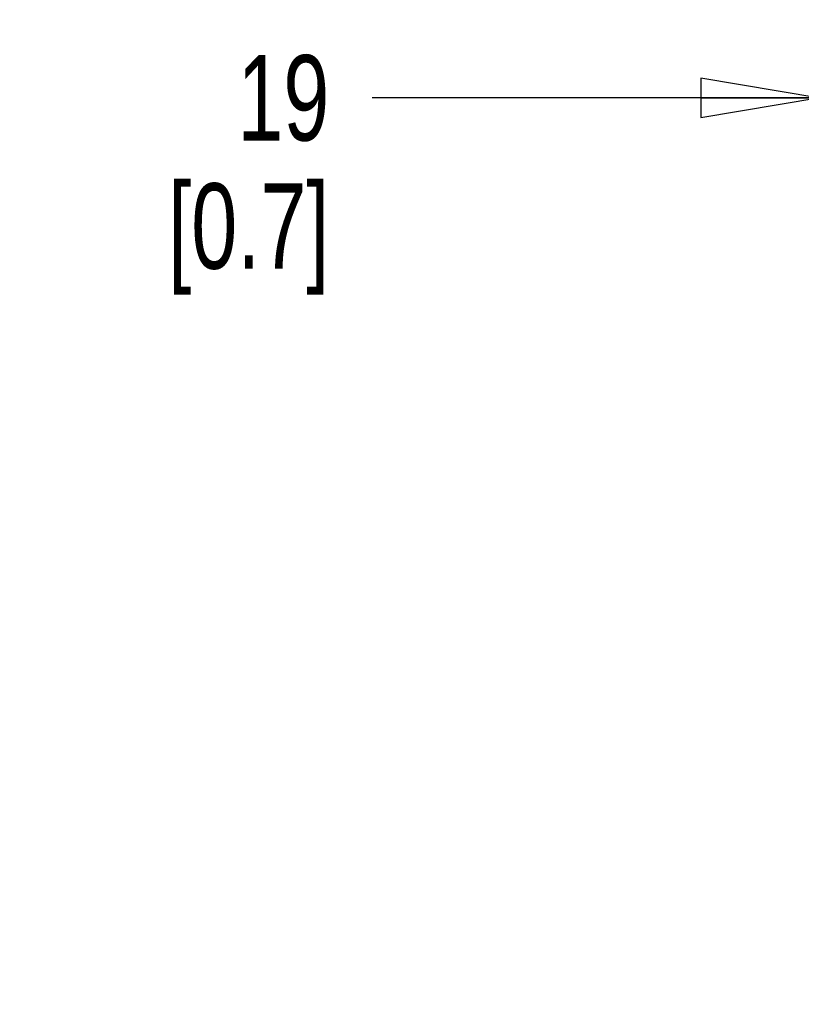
# Paper-space layout 'SUBMITTAL_E3H_2_2' of a CAD drawing. Header units: millimetres. Extents: x 0 to 841, y 0 to 594.
# Tile 6 of 58: x 274 to 306, y 159 to 199. Entities that reach past the tile are written whole.
import ezdxf

# ---------------------------------------------------------------- set-up
doc = ezdxf.new("R2010")
doc.units = ezdxf.units.MM
doc.header["$LTSCALE"] = 46.255
doc.layers.get('0').update_dxf_attribs({"linetype": 'CONTINUOUS'})
doc.styles.get("Standard").update_dxf_attribs({"font": 'txt', "width": 0.725})
doc.dimstyles.new('DIMSTYLE_1', dxfattribs={"dimtxt": 3.5, "dimasz": 4.8, "dimexe": 3.2, "dimexo": 1.6, "dimgap": 1.75, "dimtad": 0, "dimtih": 1, "dimtoh": 1, "dimdec": 1, "dimzin": 0, "dimdsep": 46, "dimtxsty": 'STANDARD', "dimblk": 'CLOSED', "dimblk1": 'CLOSED', "dimblk2": 'CLOSED', "dimcen": 0.09, "dimadec": 0, "dimazin": 0, "dimtp": 0.4, "dimtm": 0.4, "dimtfac": 1, "dimtdec": 1, "dimtofl": 0, "dimtmove": 0, "dimatfit": 3, "dimldrblk": 'CLOSED', "dimfxl": 1, "dimtolj": 1, "dimtzin": 0, "dimarcsym": 0})

# ---------------------------------------------------------------- blocks, each defined once
blk = doc.blocks.new('_CLOSED')
at = {"color": 0, "linetype": 'BYBLOCK'}
for p, q in [((0, 0), (-1, 0.1667)), ((-1, 0.1667), (-1, -0.1667)), ((-1, -0.1667), (0, 0)), ((-1, 0), (0, 0))]:
    blk.add_line(p, q, dxfattribs=at)
blk = doc.blocks.new('*D104')
at = {"color": 2, "linetype": 'CONTINUOUS'}
for p, q in [((306.979, 194.287), (306.979, 199.237)), ((312.669, 194.287), (312.669, 199.237)), ((306.979, 196.037), (288.71, 196.037)), ((312.669, 196.037), (325.369, 196.037)), ((306.979, 166.922), (306.979, 194.287)), ((312.669, 152.228), (312.669, 194.287))]:
    blk.add_line(p, q, dxfattribs=at)
at = {"color": 2, "linetype": 'CONTINUOUS', "xscale": 4.8, "yscale": 4.8, "zscale": 4.8}
blk.add_blockref('_CLOSED', (306.979, 196.037), dxfattribs=at)
at = {"color": 2, "linetype": 'CONTINUOUS', "xscale": 4.8, "yscale": 4.8, "zscale": 4.8, "rotation": 180}
blk.add_blockref('_CLOSED', (312.669, 196.037), dxfattribs=at)
at = {"color": 2, "linetype": 'CONTINUOUS', "insert": (286.96, 197.787), "char_height": 3.5, "width": 12.6875, "attachment_point": 3, "line_spacing_factor": 0.9}
blk.add_mtext('19\\P[0.7]', dxfattribs=at)

psp = doc.layouts.new('SUBMITTAL_E3H_2_2')

# ---------------------------------------------------------------- dimensions: what is measured, and where the dimension line sits
at = {"color": 2, "linetype": 'CONTINUOUS'}
dim = psp.add_linear_dim(base=(306.979, 196.037), p1=(312.669, 150.628), p2=(306.979, 165.322), angle=180, text='19\\P[0.7]', dimstyle='DIMSTYLE_1', dxfattribs=at)
dim.commit()
dim.dimension.update_dxf_attribs({"geometry": '*D104', "text_midpoint": (280.617, 193.412), "dimtype": 160})

doc.saveas('drawing.dxf')
